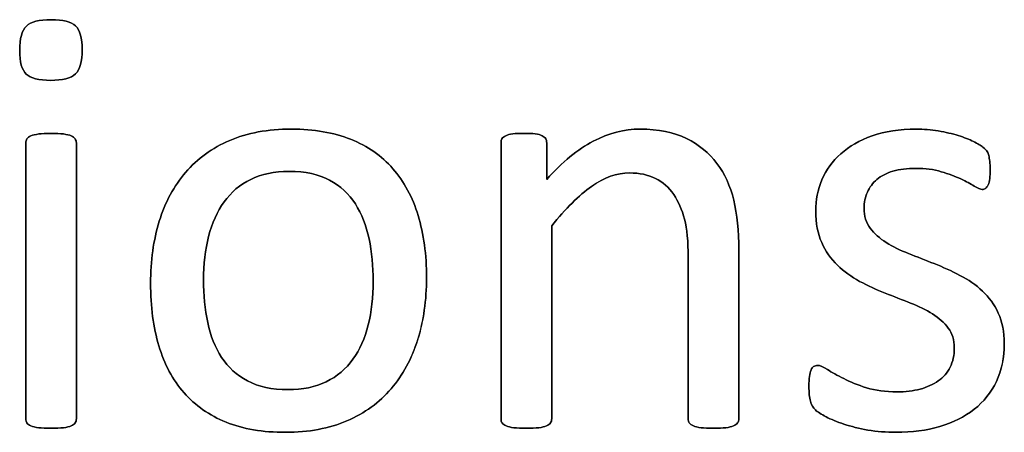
# Model space of a CAD drawing. Header units: inches. Extents: x 0 to 17820, y -10 to 12600.
# Tile 87 of 256: x 1794 to 2041, y 11775 to 11878. Entities that reach past the tile are written whole.
import ezdxf

# ---------------------------------------------------------------- set-up
doc = ezdxf.new("R2010")
doc.units = ezdxf.units.IN
doc.layers.add('254', color=7, linetype='Continuous', true_color=0xffffff)

msp = doc.modelspace()

# ---------------------------------------------------------------- linework, layer by layer
at = {"layer": '254', "color": 2, "linetype": 'Continuous', "lineweight": 25}
for points, knots in [([(1807.668, 11864.829), (1808.8, 11865.918), (1809.378, 11867.938), (1809.378, 11873.824), (1808.829, 11875.814), (1806.608, 11877.921), (1804.559, 11878.44), (1798.558, 11878.44), (1796.481, 11877.921), (1795.356, 11876.824), (1794.23, 11875.757), (1793.682, 11873.737), (1793.682, 11867.823), (1794.23, 11865.832), (1796.423, 11863.754), (1798.472, 11863.206), (1804.473, 11863.206), (1806.55, 11863.754), (1807.668, 11864.829)], [0, 0, 0, 0, 0.128303, 0.128303, 0.2541147, 0.2541147, 0.3766179, 0.3766179, 0.5014998, 0.5014998, 0.5014998, 0.626434, 0.626434, 0.7501552, 0.7501552, 0.8738764, 0.8738764, 1, 1, 1, 1]), ([(1807.675, 11864.822), (1808.8, 11865.918), (1809.378, 11867.938), (1809.378, 11873.824), (1808.829, 11875.814), (1806.608, 11877.921), (1804.559, 11878.44), (1798.558, 11878.44), (1796.481, 11877.921), (1795.356, 11876.824)], [0, 0, 0, 0, 0.2558386, 0.2558386, 0.5067095, 0.5067095, 0.7509832, 0.7509832, 1, 1, 1, 1]), ([(1795.356, 11876.824), (1794.23, 11875.757), (1793.682, 11873.737), (1793.682, 11867.823), (1794.23, 11865.832), (1796.423, 11863.754), (1798.472, 11863.206), (1804.473, 11863.206), (1806.55, 11863.754), (1807.675, 11864.822)], [0, 0, 0, 0, 0.2506201, 0.2506201, 0.498807, 0.498807, 0.7469939, 0.7469939, 1, 1, 1, 1]), ([(1893.521, 11798.093), (1895.009, 11802.849), (1895.76, 11808.042), (1895.76, 11819.467), (1895.038, 11824.66), (1892.266, 11833.901), (1890.105, 11837.817), (1884.495, 11844.294), (1880.959, 11846.761), (1872.466, 11850.112), (1867.514, 11850.973), (1855.944, 11850.973), (1850.78, 11850.05), (1841.951, 11846.241), (1838.287, 11843.587), (1832.37, 11836.694), (1830.18, 11832.623), (1827.245, 11823.129), (1826.515, 11817.938), (1826.515, 11806.426), (1827.208, 11801.204), (1829.978, 11791.971), (1832.084, 11788.048), (1837.726, 11781.599), (1841.259, 11779.132), (1849.698, 11775.722), (1854.675, 11774.891), (1866.215, 11774.891), (1871.351, 11775.872), (1880.248, 11779.685), (1883.93, 11782.393), (1889.816, 11789.259), (1892.038, 11793.356), (1893.521, 11798.093)], [0, 0, 0, 0, 0.0581053, 0.0581053, 0.1179985, 0.1179985, 0.1779958, 0.1779958, 0.2382588, 0.2382588, 0.2986629, 0.2986629, 0.3612134, 0.3612134, 0.4237638, 0.4237638, 0.4857565, 0.4857565, 0.5474063, 0.5474063, 0.611258, 0.611258, 0.6751096, 0.6751096, 0.7386795, 0.7386795, 0.8024746, 0.8024746, 0.8682127, 0.8682127, 0.9341063, 0.9341063, 1, 1, 1, 1]), ([(1893.538, 11798.088), (1895.009, 11802.849), (1895.76, 11808.042), (1895.76, 11819.467), (1895.038, 11824.66), (1892.266, 11833.901), (1890.105, 11837.817), (1884.495, 11844.294), (1880.959, 11846.761), (1872.466, 11850.112), (1867.514, 11850.973), (1855.944, 11850.973), (1850.78, 11850.05), (1841.951, 11846.241), (1838.287, 11843.587), (1832.37, 11836.694), (1830.18, 11832.623), (1828.708, 11827.863)], [0, 0, 0, 0, 0.1196183, 0.1196183, 0.2429171, 0.2429171, 0.36643, 0.36643, 0.4904903, 0.4904903, 0.6148409, 0.6148409, 0.74361, 0.74361, 0.8723791, 0.8723791, 1, 1, 1, 1]), ([(1973.781, 11777.252), (1973.976, 11777.517), (1974.092, 11777.863), (1974.092, 11792.375), (1974.092, 11806.455), (1974.092, 11825.439), (1973.659, 11829.652), (1971.984, 11836.698), (1970.572, 11839.75), (1966.672, 11844.969), (1964.109, 11847.078), (1957.82, 11850.194), (1953.925, 11850.973), (1945.356, 11850.973), (1941.461, 11849.963), (1933.693, 11845.936), (1929.805, 11842.722), (1925.91, 11838.365), (1925.91, 11841.414), (1925.91, 11844.462), (1925.91, 11847.944), (1925.823, 11848.29), (1925.65, 11848.55), (1925.477, 11848.838), (1925.188, 11849.098), (1924.755, 11849.329), (1924.352, 11849.559), (1923.775, 11849.704), (1922.303, 11849.874), (1921.351, 11849.906), (1919.043, 11849.906), (1918.091, 11849.877), (1916.648, 11849.704), (1916.071, 11849.559), (1915.148, 11849.098), (1914.83, 11848.838), (1914.686, 11848.55), (1914.542, 11848.29), (1914.455, 11847.944), (1914.455, 11824.439), (1914.455, 11801.367), (1914.455, 11777.863), (1914.542, 11777.517), (1914.715, 11777.257), (1914.917, 11776.969), (1915.234, 11776.709), (1916.215, 11776.305), (1916.879, 11776.161), (1917.687, 11776.045), (1918.495, 11775.959), (1919.533, 11775.901), (1922.043, 11775.901), (1923.111, 11775.959), (1923.919, 11776.045), (1924.727, 11776.161), (1925.39, 11776.305), (1926.313, 11776.709), (1926.631, 11776.969), (1926.833, 11777.257), (1927.035, 11777.517), (1927.15, 11777.863), (1927.15, 11794.424), (1927.15, 11810.552), (1927.15, 11826.68), (1930.641, 11831.037), (1933.959, 11834.355), (1940.345, 11838.842), (1943.509, 11839.981), (1949.164, 11839.981), (1951.328, 11839.519), (1955.055, 11837.684), (1956.579, 11836.345), (1958.931, 11832.845), (1959.839, 11830.777), (1961.1, 11825.964), (1961.397, 11822.785), (1961.397, 11805.32), (1961.397, 11791.808), (1961.397, 11777.863), (1961.484, 11777.517), (1961.686, 11777.257), (1961.888, 11776.969), (1962.234, 11776.709), (1963.157, 11776.305), (1963.792, 11776.161), (1964.629, 11776.045), (1965.436, 11775.959), (1966.475, 11775.901), (1969.014, 11775.901), (1970.024, 11775.959), (1970.86, 11776.045), (1971.668, 11776.161), (1972.303, 11776.305), (1973.226, 11776.709), (1973.573, 11776.969), (1973.781, 11777.252)], [0, 0, 0, 0, 0.003308, 0.003308, 0.1109298, 0.1109298, 0.148421, 0.148421, 0.1859825, 0.1859825, 0.2230812, 0.2230812, 0.2601799, 0.2601799, 0.2919457, 0.2919457, 0.3235262, 0.3235262, 0.3235262, 0.3491126, 0.3491126, 0.3527447, 0.3527447, 0.3527447, 0.3561092, 0.3561092, 0.3561092, 0.3611616, 0.3611616, 0.3660223, 0.3660223, 0.3711323, 0.3711323, 0.3762422, 0.3762422, 0.3813522, 0.3813522, 0.3813522, 0.3843323, 0.3843323, 0.5432056, 0.5432056, 0.5461857, 0.5461857, 0.5461857, 0.549519, 0.549519, 0.5528522, 0.5528522, 0.5528522, 0.5609049, 0.5609049, 0.5691449, 0.5691449, 0.5691449, 0.5743354, 0.5743354, 0.579526, 0.579526, 0.579526, 0.5824175, 0.5824175, 0.6901747, 0.6901747, 0.6901747, 0.7261598, 0.7261598, 0.7619281, 0.7619281, 0.7898925, 0.7898925, 0.8175111, 0.8175111, 0.8448187, 0.8448187, 0.8717433, 0.8717433, 0.9637847, 0.9637847, 0.9667327, 0.9667327, 0.9667327, 0.9700902, 0.9700902, 0.9734478, 0.9734478, 0.9734478, 0.9817377, 0.9817377, 0.9896591, 0.9896591, 0.9896591, 0.9948295, 0.9948295, 1, 1, 1, 1]), ([(1973.775, 11777.257), (1973.976, 11777.517), (1974.092, 11777.863), (1974.092, 11792.375), (1974.092, 11806.455), (1974.092, 11825.439), (1973.659, 11829.652), (1971.984, 11836.698), (1970.572, 11839.75), (1966.672, 11844.969), (1964.109, 11847.078), (1957.82, 11850.194), (1953.925, 11850.973), (1945.356, 11850.973), (1941.461, 11849.963), (1933.693, 11845.936), (1929.805, 11842.722), (1925.91, 11838.365)], [0, 0, 0, 0, 0.010225, 0.010225, 0.3428774, 0.3428774, 0.4587604, 0.4587604, 0.5748606, 0.5748606, 0.6895305, 0.6895305, 0.8042005, 0.8042005, 0.9023866, 0.9023866, 1, 1, 1, 1]), ([(2038.737, 11787.678), (2040.047, 11790.442), (2040.71, 11793.587), (2040.71, 11800.108), (2040.191, 11802.675), (2038.213, 11806.98), (2036.873, 11808.821), (2035.229, 11810.35), (2033.584, 11811.908), (2031.709, 11813.206), (2029.574, 11814.274), (2027.468, 11815.37), (2025.304, 11816.351), (2020.943, 11818.072), (2018.783, 11818.919), (2016.706, 11819.756), (2014.6, 11820.563), (2012.724, 11821.487), (2011.08, 11822.525), (2009.435, 11823.535), (2008.108, 11824.747), (2007.069, 11826.103), (2006.06, 11827.459), (2005.54, 11829.132), (2005.54, 11832.566), (2005.8, 11833.893), (2006.896, 11836.374), (2007.675, 11837.442), (2008.743, 11838.336), (2009.781, 11839.231), (2011.137, 11839.923), (2014.427, 11840.904), (2016.302, 11841.135), (2020.889, 11841.135), (2023.024, 11840.846), (2024.9, 11840.298), (2026.746, 11839.721), (2028.391, 11839.115), (2031.161, 11837.846), (2032.286, 11837.24), (2033.151, 11836.663), (2034.046, 11836.115), (2034.709, 11835.826), (2035.459, 11835.826), (2035.748, 11835.913), (2036.008, 11836.086), (2036.267, 11836.288), (2036.469, 11836.576), (2036.671, 11836.98), (2036.844, 11837.384), (2036.96, 11837.932), (2037.133, 11839.202), (2037.162, 11839.952), (2037.162, 11841.654), (2037.133, 11842.347), (2036.955, 11843.471), (2036.902, 11843.933), (2036.815, 11844.337), (2036.729, 11844.712), (2036.614, 11845.059), (2036.44, 11845.376), (2036.238, 11845.664), (2035.892, 11846.04), (2035.344, 11846.443), (2034.825, 11846.847), (2034.017, 11847.338), (2032.978, 11847.857), (2031.911, 11848.405), (2030.641, 11848.896), (2027.672, 11849.827), (2025.996, 11850.223), (2024.15, 11850.512), (2022.303, 11850.829), (2020.457, 11850.973), (2014.427, 11850.973), (2010.734, 11850.425), (2004.418, 11848.165), (2001.79, 11846.674), (1997.577, 11842.924), (1996.019, 11840.731), (1994.952, 11838.25), (1993.913, 11835.768), (1993.394, 11833.172), (1993.394, 11827.372), (1993.884, 11824.718), (1994.894, 11822.525), (1995.875, 11820.304), (1997.202, 11818.428), (1998.847, 11816.813), (2000.491, 11815.226), (2002.338, 11813.899), (2004.415, 11812.774), (2006.492, 11811.677), (2008.627, 11810.696), (2012.988, 11808.975), (2015.119, 11808.128), (2017.167, 11807.321), (2019.216, 11806.542), (2021.062, 11805.618), (2022.707, 11804.608), (2024.323, 11803.57), (2025.65, 11802.387), (2027.669, 11799.733), (2028.16, 11798.088), (2028.16, 11794.222), (2027.814, 11792.606), (2026.429, 11789.836), (2025.448, 11788.682), (2024.15, 11787.788), (2022.88, 11786.894), (2021.351, 11786.201), (2017.889, 11785.278), (2015.927, 11785.047), (2010.907, 11785.047), (2008.368, 11785.393), (2003.951, 11786.77), (2002.049, 11787.528), (2000.433, 11788.365), (1998.818, 11789.173), (1997.462, 11789.952), (1996.337, 11790.644), (1995.24, 11791.337), (1994.403, 11791.683), (1993.48, 11791.683), (1993.163, 11791.568), (1992.874, 11791.394), (1992.615, 11791.221), (1992.384, 11790.933), (1992.24, 11790.529), (1992.066, 11790.096), (1991.951, 11789.577), (1991.836, 11788.913), (1991.749, 11788.221), (1991.691, 11787.413), (1991.691, 11784.845), (1991.807, 11783.604), (1992.326, 11781.758), (1992.73, 11781.037), (1993.884, 11779.998), (1994.779, 11779.421), (1995.99, 11778.786), (1997.231, 11778.151), (1998.731, 11777.517), (2000.491, 11776.94), (2002.28, 11776.334), (2004.271, 11775.872), (2006.492, 11775.468), (2008.743, 11775.093), (2011.08, 11774.891), (2017.543, 11774.891), (2021.207, 11775.382), (2027.874, 11777.336), (2030.757, 11778.757), (2035.564, 11782.58), (2037.421, 11784.903), (2038.737, 11787.678)], [0, 0, 0, 0, 0.0265971, 0.0265971, 0.0488695, 0.0488695, 0.071505, 0.071505, 0.071505, 0.0916763, 0.0916763, 0.0916763, 0.1124207, 0.1124207, 0.1329291, 0.1329291, 0.1329291, 0.1513232, 0.1513232, 0.1513232, 0.1671509, 0.1671509, 0.1671509, 0.1827935, 0.1827935, 0.1941287, 0.1941287, 0.2054639, 0.2054639, 0.2054639, 0.2187849, 0.2187849, 0.232106, 0.232106, 0.2470255, 0.2470255, 0.2470255, 0.2617411, 0.2617411, 0.2764567, 0.2764567, 0.2764567, 0.2827861, 0.2827861, 0.2867419, 0.2867419, 0.2867419, 0.2899769, 0.2899769, 0.2899769, 0.2946866, 0.2946866, 0.2993962, 0.2993962, 0.3039489, 0.3039489, 0.3087355, 0.3087355, 0.3087355, 0.3118991, 0.3118991, 0.3118991, 0.3162873, 0.3162873, 0.3162873, 0.3241694, 0.3241694, 0.3241694, 0.3358727, 0.3358727, 0.3477852, 0.3477852, 0.3477852, 0.3635516, 0.3635516, 0.3992722, 0.3992722, 0.4352836, 0.4352836, 0.4712949, 0.4712949, 0.4712949, 0.4954133, 0.4954133, 0.5223243, 0.5223243, 0.5223243, 0.5434303, 0.5434303, 0.5434303, 0.5642681, 0.5642681, 0.5642681, 0.5855645, 0.5855645, 0.6066186, 0.6066186, 0.6066186, 0.6252846, 0.6252846, 0.6252846, 0.6414191, 0.6414191, 0.6575536, 0.6575536, 0.6732136, 0.6732136, 0.6888736, 0.6888736, 0.6888736, 0.7040281, 0.7040281, 0.7191826, 0.7191826, 0.7391866, 0.7391866, 0.7589539, 0.7589539, 0.7589539, 0.7730817, 0.7730817, 0.7730817, 0.7812698, 0.7812698, 0.7868722, 0.7868722, 0.7868722, 0.7901715, 0.7901715, 0.7901715, 0.7952132, 0.7952132, 0.7952132, 0.802729, 0.802729, 0.8148868, 0.8148868, 0.8270447, 0.8270447, 0.8392026, 0.8392026, 0.8392026, 0.8540559, 0.8540559, 0.8540559, 0.8729189, 0.8729189, 0.8729189, 0.8944875, 0.8944875, 0.9297587, 0.9297587, 0.9647499, 0.9647499, 1, 1, 1, 1]), ([(2024.15, 11850.512), (2022.303, 11850.829), (2020.457, 11850.973), (2014.427, 11850.973), (2010.734, 11850.425), (2004.418, 11848.165), (2001.79, 11846.674), (1997.577, 11842.924), (1996.019, 11840.731), (1994.952, 11838.25)], [0, 0, 0, 0, 0.1276528, 0.1276528, 0.4168663, 0.4168663, 0.7084331, 0.7084331, 1, 1, 1, 1]), ([(2032.978, 11847.857), (2031.911, 11848.405), (2030.641, 11848.896), (2027.672, 11849.827), (2025.996, 11850.223), (2024.15, 11850.512)], [0, 0, 0, 0, 0.495573, 0.495573, 1, 1, 1, 1]), ([(1807.596, 11777.252), (1807.791, 11777.517), (1807.906, 11777.863), (1807.906, 11801.367), (1807.906, 11824.439), (1807.906, 11847.886), (1807.791, 11848.203), (1807.387, 11848.838), (1807.069, 11849.098), (1806.146, 11849.502), (1805.483, 11849.646), (1804.675, 11849.761), (1803.867, 11849.848), (1802.799, 11849.906), (1800.289, 11849.906), (1799.251, 11849.848), (1798.443, 11849.761), (1797.635, 11849.646), (1796.971, 11849.502), (1795.99, 11849.098), (1795.673, 11848.838), (1795.471, 11848.521), (1795.298, 11848.203), (1795.211, 11847.886), (1795.211, 11824.439), (1795.211, 11801.367), (1795.211, 11777.863), (1795.298, 11777.517), (1795.471, 11777.257), (1795.673, 11776.969), (1795.99, 11776.709), (1796.971, 11776.305), (1797.635, 11776.161), (1798.443, 11776.045), (1799.251, 11775.959), (1800.289, 11775.901), (1802.799, 11775.901), (1803.867, 11775.959), (1804.675, 11776.045), (1805.483, 11776.161), (1806.146, 11776.305), (1807.069, 11776.709), (1807.387, 11776.969), (1807.596, 11777.252)], [0, 0, 0, 0, 0.0079449, 0.0079449, 0.4314948, 0.4314948, 0.4383804, 0.4383804, 0.4452659, 0.4452659, 0.4521515, 0.4521515, 0.4521515, 0.4712256, 0.4712256, 0.4898663, 0.4898663, 0.4898663, 0.5020993, 0.5020993, 0.5143323, 0.5143323, 0.5143323, 0.5207714, 0.5207714, 0.9168542, 0.9168542, 0.9242838, 0.9242838, 0.9242838, 0.9318608, 0.9318608, 0.9394378, 0.9394378, 0.9394378, 0.9577211, 0.9577211, 0.9764296, 0.9764296, 0.9764296, 0.9882148, 0.9882148, 1, 1, 1, 1]), ([(1795.471, 11848.521), (1795.298, 11848.203), (1795.211, 11847.886), (1795.211, 11824.439), (1795.211, 11801.367), (1795.211, 11777.863), (1795.298, 11777.517), (1795.471, 11777.257)], [0, 0, 0, 0, 0.0157068, 0.0157068, 0.9818768, 0.9818768, 1, 1, 1, 1]), ([(1798.443, 11849.761), (1797.635, 11849.646), (1796.971, 11849.502), (1795.99, 11849.098), (1795.673, 11848.838), (1795.471, 11848.521)], [0, 0, 0, 0, 0.5, 0.5, 1, 1, 1, 1]), ([(1804.675, 11849.761), (1803.867, 11849.848), (1802.799, 11849.906), (1800.289, 11849.906), (1799.251, 11849.848), (1798.443, 11849.761)], [0, 0, 0, 0, 0.5057471, 0.5057471, 1, 1, 1, 1]), ([(1807.589, 11777.257), (1807.791, 11777.517), (1807.906, 11777.863), (1807.906, 11801.367), (1807.906, 11824.439), (1807.906, 11847.886), (1807.791, 11848.203), (1807.387, 11848.838), (1807.069, 11849.098), (1806.146, 11849.502), (1805.483, 11849.646), (1804.675, 11849.761)], [0, 0, 0, 0, 0.0175713, 0.0175713, 0.9543147, 0.9543147, 0.9695431, 0.9695431, 0.9847716, 0.9847716, 1, 1, 1, 1]), ([(1914.686, 11848.55), (1914.542, 11848.29), (1914.455, 11847.944), (1914.455, 11824.439), (1914.455, 11801.367), (1914.455, 11777.863), (1914.542, 11777.517), (1914.715, 11777.257)], [0, 0, 0, 0, 0.0180796, 0.0180796, 0.9819204, 0.9819204, 1, 1, 1, 1]), ([(1924.755, 11849.329), (1924.352, 11849.559), (1923.775, 11849.704), (1922.303, 11849.874), (1921.351, 11849.906), (1919.043, 11849.906), (1918.091, 11849.877), (1916.648, 11849.704), (1916.071, 11849.559), (1915.148, 11849.098), (1914.83, 11848.838), (1914.686, 11848.55)], [0, 0, 0, 0, 0.2001512, 0.2001512, 0.3927074, 0.3927074, 0.5951383, 0.5951383, 0.7975691, 0.7975691, 1, 1, 1, 1]), ([(1925.91, 11838.365), (1925.91, 11841.414), (1925.91, 11844.462), (1925.91, 11847.944), (1925.823, 11848.29), (1925.65, 11848.55)], [0, 0, 0, 0, 0.8756906, 0.8756906, 1, 1, 1, 1]), ([(2036.671, 11836.98), (2036.844, 11837.384), (2036.96, 11837.932), (2037.133, 11839.202), (2037.162, 11839.952), (2037.162, 11841.654), (2037.133, 11842.347), (2036.955, 11843.471), (2036.902, 11843.933), (2036.815, 11844.337)], [0, 0, 0, 0, 0.2510668, 0.2510668, 0.5021337, 0.5021337, 0.7448316, 0.7448316, 1, 1, 1, 1]), ([(1881.331, 11823.448), (1882.026, 11820.102), (1882.372, 11816.582), (1882.372, 11808.821), (1881.968, 11805.157), (1881.132, 11801.839), (1880.324, 11798.492), (1879.026, 11795.607), (1875.54, 11790.785), (1873.313, 11788.913), (1867.889, 11786.259), (1864.686, 11785.595), (1856.925, 11785.595), (1853.549, 11786.316), (1850.837, 11787.788), (1848.096, 11789.231), (1845.933, 11791.221), (1842.701, 11796.184), (1841.547, 11799.098), (1840.168, 11805.764), (1839.816, 11809.34), (1839.816, 11817.072), (1840.249, 11820.737), (1841.931, 11827.407), (1843.249, 11830.286), (1846.725, 11835.153), (1848.933, 11837.038), (1854.334, 11839.681), (1857.56, 11840.356), (1865.35, 11840.356), (1868.725, 11839.634), (1874.138, 11836.698), (1876.313, 11834.73), (1879.487, 11829.709), (1880.641, 11826.767), (1881.331, 11823.448)], [0, 0, 0, 0, 0.0676707, 0.0676707, 0.1400264, 0.1400264, 0.1400264, 0.2011218, 0.2011218, 0.2630503, 0.2630503, 0.3249788, 0.3249788, 0.3931969, 0.3931969, 0.3931969, 0.4510423, 0.4510423, 0.5088876, 0.5088876, 0.5662549, 0.5662549, 0.6253606, 0.6253606, 0.6850724, 0.6850724, 0.7452559, 0.7452559, 0.8049234, 0.8049234, 0.8701413, 0.8701413, 0.9350707, 0.9350707, 1, 1, 1, 1]), ([(1850.837, 11787.788), (1848.096, 11789.231), (1845.933, 11791.221), (1842.701, 11796.184), (1841.547, 11799.098), (1840.168, 11805.764), (1839.816, 11809.34), (1839.816, 11817.072), (1840.249, 11820.737), (1841.931, 11827.407), (1843.249, 11830.286), (1846.725, 11835.153), (1848.933, 11837.038), (1854.334, 11839.681), (1857.56, 11840.356), (1865.35, 11840.356), (1868.725, 11839.634), (1874.138, 11836.698), (1876.313, 11834.73), (1879.487, 11829.709), (1880.641, 11826.767), (1881.334, 11823.449)], [0, 0, 0, 0, 0.0953281, 0.0953281, 0.1906562, 0.1906562, 0.2851963, 0.2851963, 0.3826013, 0.3826013, 0.4810053, 0.4810053, 0.5801866, 0.5801866, 0.6785175, 0.6785175, 0.7859954, 0.7859954, 0.8929977, 0.8929977, 1, 1, 1, 1]), ([(2008.743, 11838.336), (2009.781, 11839.231), (2011.137, 11839.923), (2014.427, 11840.904), (2016.302, 11841.135), (2020.889, 11841.135), (2023.024, 11840.846), (2024.9, 11840.298)], [0, 0, 0, 0, 0.3205128, 0.3205128, 0.6410256, 0.6410256, 1, 1, 1, 1]), ([(2024.9, 11840.298), (2026.746, 11839.721), (2028.391, 11839.115), (2031.161, 11837.846), (2032.286, 11837.24), (2033.151, 11836.663)], [0, 0, 0, 0, 0.5, 0.5, 1, 1, 1, 1]), ([(1927.15, 11826.68), (1930.641, 11831.037), (1933.959, 11834.355), (1940.345, 11838.842), (1943.509, 11839.981), (1949.164, 11839.981), (1951.328, 11839.519), (1955.055, 11837.684), (1956.579, 11836.345), (1958.931, 11832.845), (1959.839, 11830.777), (1961.1, 11825.964), (1961.397, 11822.785), (1961.397, 11805.32), (1961.397, 11791.808), (1961.397, 11777.863), (1961.484, 11777.517), (1961.686, 11777.257)], [0, 0, 0, 0, 0.1301177, 0.1301177, 0.2594518, 0.2594518, 0.3605676, 0.3605676, 0.4604332, 0.4604332, 0.5591739, 0.5591739, 0.6565299, 0.6565299, 0.9893406, 0.9893406, 1, 1, 1, 1]), ([(1994.952, 11838.25), (1993.913, 11835.768), (1993.394, 11833.172), (1993.394, 11827.372), (1993.884, 11824.718), (1994.894, 11822.525)], [0, 0, 0, 0, 0.4726368, 0.4726368, 1, 1, 1, 1]), ([(2007.069, 11826.103), (2006.06, 11827.459), (2005.54, 11829.132), (2005.54, 11832.566), (2005.8, 11833.893), (2006.896, 11836.374), (2007.675, 11837.442), (2008.743, 11838.336)], [0, 0, 0, 0, 0.408284, 0.408284, 0.704142, 0.704142, 1, 1, 1, 1]), ([(2033.151, 11836.663), (2034.046, 11836.115), (2034.709, 11835.826), (2035.459, 11835.826), (2035.748, 11835.913), (2036.008, 11836.086)], [0, 0, 0, 0, 0.6153846, 0.6153846, 1, 1, 1, 1]), ([(1828.708, 11827.863), (1827.245, 11823.129), (1826.515, 11817.938), (1826.515, 11806.426), (1827.208, 11801.204), (1829.978, 11791.971), (1832.084, 11788.048), (1837.726, 11781.599), (1841.259, 11779.132), (1849.698, 11775.722), (1854.675, 11774.891), (1866.215, 11774.891), (1871.351, 11775.872), (1880.248, 11779.685), (1883.93, 11782.393), (1889.816, 11789.259), (1892.038, 11793.356), (1893.538, 11798.088)], [0, 0, 0, 0, 0.1198845, 0.1198845, 0.2440506, 0.2440506, 0.3682168, 0.3682168, 0.4918351, 0.4918351, 0.6158913, 0.6158913, 0.7437259, 0.7437259, 0.8718629, 0.8718629, 1, 1, 1, 1]), ([(1926.833, 11777.257), (1927.035, 11777.517), (1927.15, 11777.863), (1927.15, 11794.424), (1927.15, 11810.552), (1927.15, 11826.68)], [0, 0, 0, 0, 0.0261324, 0.0261324, 1, 1, 1, 1]), ([(1881.334, 11823.449), (1882.026, 11820.102), (1882.372, 11816.582), (1882.372, 11808.821), (1881.968, 11805.157), (1881.132, 11801.839)], [0, 0, 0, 0, 0.4832714, 0.4832714, 1, 1, 1, 1]), ([(2029.574, 11814.274), (2027.468, 11815.37), (2025.304, 11816.351), (2020.943, 11818.072), (2018.783, 11818.919), (2016.706, 11819.756)], [0, 0, 0, 0, 0.5028597, 0.5028597, 1, 1, 1, 1]), ([(2004.415, 11812.774), (2006.492, 11811.677), (2008.627, 11810.696), (2012.988, 11808.975), (2015.119, 11808.128), (2017.167, 11807.321)], [0, 0, 0, 0, 0.5028597, 0.5028597, 1, 1, 1, 1]), ([(2038.749, 11787.673), (2040.047, 11790.442), (2040.71, 11793.587), (2040.71, 11800.108), (2040.191, 11802.675), (2038.213, 11806.98), (2036.873, 11808.821), (2035.229, 11810.35)], [0, 0, 0, 0, 0.3719617, 0.3719617, 0.6834419, 0.6834419, 1, 1, 1, 1]), ([(2022.707, 11804.608), (2024.323, 11803.57), (2025.65, 11802.387), (2027.669, 11799.733), (2028.16, 11798.088), (2028.16, 11794.222), (2027.814, 11792.606), (2026.429, 11789.836), (2025.448, 11788.682), (2024.15, 11787.788)], [0, 0, 0, 0, 0.2537313, 0.2537313, 0.5074627, 0.5074627, 0.7537313, 0.7537313, 1, 1, 1, 1]), ([(1881.132, 11801.839), (1880.324, 11798.492), (1879.026, 11795.607), (1875.54, 11790.785), (1873.313, 11788.913), (1867.889, 11786.259), (1864.686, 11785.595), (1856.925, 11785.595), (1853.549, 11786.316), (1850.837, 11787.788)], [0, 0, 0, 0, 0.2413212, 0.2413212, 0.485933, 0.485933, 0.7305448, 0.7305448, 1, 1, 1, 1]), ([(1996.337, 11790.644), (1995.24, 11791.337), (1994.403, 11791.683), (1993.48, 11791.683), (1993.163, 11791.568), (1992.874, 11791.394)], [0, 0, 0, 0, 0.59375, 0.59375, 1, 1, 1, 1]), ([(1991.836, 11788.913), (1991.749, 11788.221), (1991.691, 11787.413), (1991.691, 11784.845), (1991.807, 11783.604), (1992.326, 11781.758), (1992.73, 11781.037), (1993.884, 11779.998), (1994.779, 11779.421), (1995.99, 11778.786)], [0, 0, 0, 0, 0.1708543, 0.1708543, 0.4472362, 0.4472362, 0.7236181, 0.7236181, 1, 1, 1, 1]), ([(2024.15, 11787.788), (2022.88, 11786.894), (2021.351, 11786.201), (2017.889, 11785.278), (2015.927, 11785.047), (2010.907, 11785.047), (2008.368, 11785.393), (2003.951, 11786.77), (2002.049, 11787.528), (2000.433, 11788.365)], [0, 0, 0, 0, 0.216245, 0.216245, 0.43249, 0.43249, 0.7179334, 0.7179334, 1, 1, 1, 1]), ([(2006.492, 11775.468), (2008.743, 11775.093), (2011.08, 11774.891), (2017.543, 11774.891), (2021.207, 11775.382), (2027.874, 11777.336), (2030.757, 11778.757), (2035.564, 11782.58), (2037.421, 11784.903), (2038.749, 11787.673)], [0, 0, 0, 0, 0.1697237, 0.1697237, 0.4472719, 0.4472719, 0.7226174, 0.7226174, 1, 1, 1, 1]), ([(1795.471, 11777.257), (1795.673, 11776.969), (1795.99, 11776.709), (1796.971, 11776.305), (1797.635, 11776.161), (1798.443, 11776.045)], [0, 0, 0, 0, 0.5, 0.5, 1, 1, 1, 1]), ([(1798.443, 11776.045), (1799.251, 11775.959), (1800.289, 11775.901), (1802.799, 11775.901), (1803.867, 11775.959), (1804.675, 11776.045)], [0, 0, 0, 0, 0.4942529, 0.4942529, 1, 1, 1, 1]), ([(1804.675, 11776.045), (1805.483, 11776.161), (1806.146, 11776.305), (1807.069, 11776.709), (1807.387, 11776.969), (1807.589, 11777.257)], [0, 0, 0, 0, 0.5, 0.5, 1, 1, 1, 1]), ([(1914.715, 11777.257), (1914.917, 11776.969), (1915.234, 11776.709), (1916.215, 11776.305), (1916.879, 11776.161), (1917.687, 11776.045)], [0, 0, 0, 0, 0.5, 0.5, 1, 1, 1, 1]), ([(1917.687, 11776.045), (1918.495, 11775.959), (1919.533, 11775.901), (1922.043, 11775.901), (1923.111, 11775.959), (1923.919, 11776.045)], [0, 0, 0, 0, 0.4942529, 0.4942529, 1, 1, 1, 1]), ([(1923.919, 11776.045), (1924.727, 11776.161), (1925.39, 11776.305), (1926.313, 11776.709), (1926.631, 11776.969), (1926.833, 11777.257)], [0, 0, 0, 0, 0.5, 0.5, 1, 1, 1, 1]), ([(1961.686, 11777.257), (1961.888, 11776.969), (1962.234, 11776.709), (1963.157, 11776.305), (1963.792, 11776.161), (1964.629, 11776.045)], [0, 0, 0, 0, 0.5, 0.5, 1, 1, 1, 1]), ([(1964.629, 11776.045), (1965.436, 11775.959), (1966.475, 11775.901), (1969.014, 11775.901), (1970.024, 11775.959), (1970.86, 11776.045)], [0, 0, 0, 0, 0.5113636, 0.5113636, 1, 1, 1, 1]), ([(1970.86, 11776.045), (1971.668, 11776.161), (1972.303, 11776.305), (1973.226, 11776.709), (1973.573, 11776.969), (1973.775, 11777.257)], [0, 0, 0, 0, 0.5, 0.5, 1, 1, 1, 1])]:
    msp.add_open_spline(points, degree=3, knots=knots, dxfattribs=at)
for points in [[(1925.65, 11848.55), (1925.477, 11848.838), (1925.188, 11849.098), (1924.755, 11849.329)], [(2035.344, 11846.443), (2034.825, 11846.847), (2034.017, 11847.338), (2032.978, 11847.857)], [(2036.44, 11845.376), (2036.238, 11845.664), (2035.892, 11846.04), (2035.344, 11846.443)], [(2036.815, 11844.337), (2036.729, 11844.712), (2036.614, 11845.059), (2036.44, 11845.376)], [(2036.008, 11836.086), (2036.267, 11836.288), (2036.469, 11836.576), (2036.671, 11836.98)], [(2011.08, 11822.525), (2009.435, 11823.535), (2008.108, 11824.747), (2007.069, 11826.103)], [(1994.894, 11822.525), (1995.875, 11820.304), (1997.202, 11818.428), (1998.847, 11816.813)], [(2016.706, 11819.756), (2014.6, 11820.563), (2012.724, 11821.487), (2011.08, 11822.525)], [(1998.847, 11816.813), (2000.491, 11815.226), (2002.338, 11813.899), (2004.415, 11812.774)], [(2035.229, 11810.35), (2033.584, 11811.908), (2031.709, 11813.206), (2029.574, 11814.274)], [(2017.167, 11807.321), (2019.216, 11806.542), (2021.062, 11805.618), (2022.707, 11804.608)], [(1992.874, 11791.394), (1992.615, 11791.221), (1992.384, 11790.933), (1992.24, 11790.529)], [(1992.24, 11790.529), (1992.066, 11790.096), (1991.951, 11789.577), (1991.836, 11788.913)], [(2000.433, 11788.365), (1998.818, 11789.173), (1997.462, 11789.952), (1996.337, 11790.644)], [(1995.99, 11778.786), (1997.231, 11778.151), (1998.731, 11777.517), (2000.491, 11776.94)], [(2000.491, 11776.94), (2002.28, 11776.334), (2004.271, 11775.872), (2006.492, 11775.468)]]:
    msp.add_open_spline(points, degree=3, dxfattribs=at)

doc.saveas('drawing.dxf')
